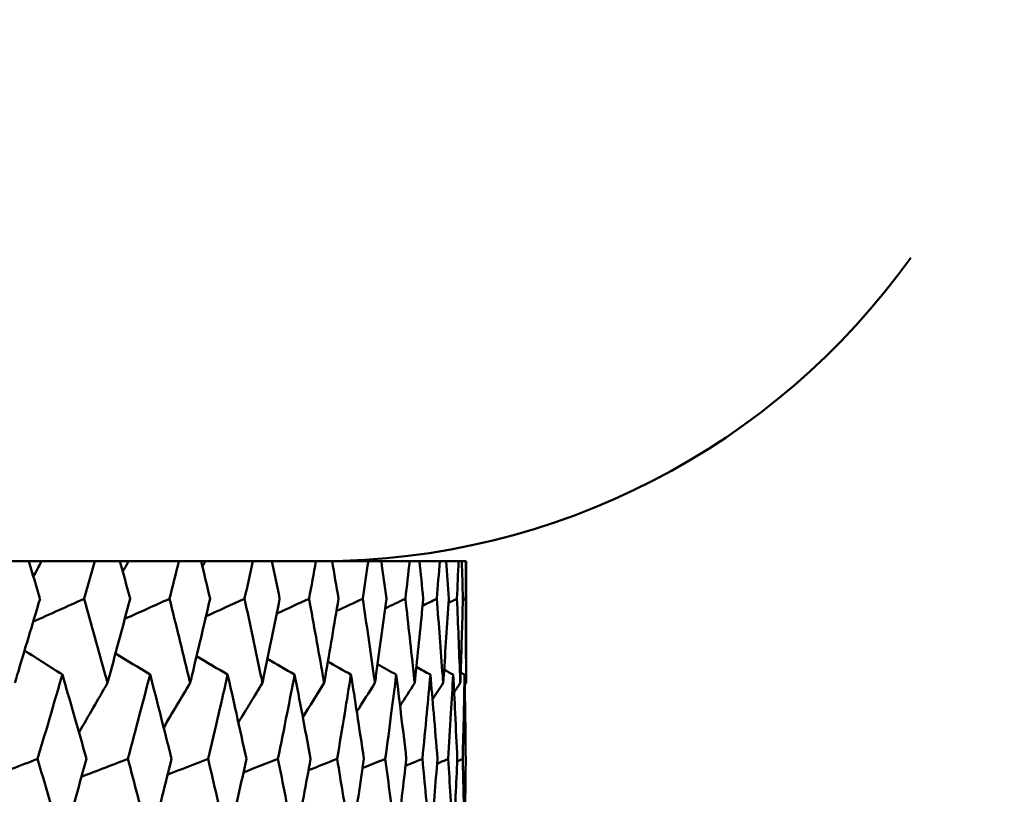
# Model space of a CAD drawing. Header units: millimetres. Extents: x 113 to 2969, y 62 to 2427.
# Tile 137 of 256: x 1151.41 to 1158.21, y 150.72 to 156.06. Entities that reach past the tile are written whole.
import ezdxf

# ---------------------------------------------------------------- set-up
doc = ezdxf.new("R2010")
doc.units = ezdxf.units.MM
doc.header["$LTSCALE"] = 12
doc.layers.add('Widoczne (ISO)', color=7, linetype='Continuous', lineweight=50)

msp = doc.modelspace()

# ---------------------------------------------------------------- linework, layer by layer
at = {"layer": 'Widoczne (ISO)'}
for p, q in [((1151.4768, 152.3297), (1151.2836, 152.3297)), ((1151.4768, 152.3297), (1151.5658, 152.3297)), ((1151.5658, 152.3297), (1151.9329, 152.3297)), ((1152.1066, 152.3297), (1151.9329, 152.3297)), ((1152.1066, 152.3297), (1152.166, 152.3297)), ((1152.166, 152.3297), (1152.5133, 152.3297)), ((1152.6669, 152.3297), (1152.5133, 152.3297)), ((1152.6669, 152.3297), (1152.6965, 152.3297)), ((1152.6965, 152.3297), (1153.0227, 152.3297)), ((1153.1555, 152.3297), (1153.0227, 152.3297)), ((1153.1555, 152.3297), (1153.4589, 152.3297)), ((1153.5704, 152.3297), (1153.4589, 152.3297)), ((1153.5704, 152.3297), (1153.8203, 152.3297)), ((1153.91, 152.3297), (1153.8203, 152.3297)), ((1153.91, 152.3297), (1154.1055, 152.3297)), ((1154.173, 152.3297), (1154.1055, 152.3297)), ((1154.173, 152.3297), (1154.3132, 152.3297)), ((1154.3584, 152.3297), (1154.3132, 152.3297)), ((1154.3584, 152.3297), (1154.4427, 152.3297)), ((1154.4654, 152.3297), (1154.4427, 152.3297)), ((1154.4654, 152.3297), (1154.4935, 152.3297)), ((1154.4943, 152.3297), (1154.4935, 152.3297)), ((1154.4943, 152.3297), (1154.4943, 151.4894))]:
    msp.add_line(p, q, dxfattribs=at)
msp.add_circle((1134.4943, 112.3297), 50, dxfattribs=at)
msp.add_arc((1153.4943, 157.3297), 5, 270, 324.45605, dxfattribs=at)
for points, knots in [([(1151.5548, 152.0704), (1151.5546, 152.0709), (1151.5545, 152.0715), (1151.5286, 152.1579), (1151.5028, 152.2438), (1151.4768, 152.3297)], [0.02951568, 0.02951568, 0.02951568, 0.02951568, 0.02969929, 0.02969929, 0.05939589, 0.05939589, 0.05939589, 0.05939589]), ([(1151.9329, 152.3297), (1151.9088, 152.2438), (1151.8845, 152.1579), (1151.86, 152.0715), (1151.8598, 152.0709), (1151.8597, 152.0704)], [0, 0, 0, 0, 0.02969567, 0.02969567, 0.02988021, 0.02988021, 0.02988021, 0.02988021]), ([(1152.1765, 152.0704), (1152.1764, 152.0709), (1152.1762, 152.0715), (1152.1531, 152.1579), (1152.1299, 152.2438), (1152.1066, 152.3297)], [0.02951568, 0.02951568, 0.02951568, 0.02951568, 0.02969929, 0.02969929, 0.05939589, 0.05939589, 0.05939589, 0.05939589]), ([(1152.5133, 152.3297), (1152.492, 152.2438), (1152.4705, 152.1579), (1152.4487, 152.0715), (1152.4485, 152.0709), (1152.4484, 152.0704)], [0, 0, 0, 0, 0.02969567, 0.02969567, 0.02988021, 0.02988021, 0.02988021, 0.02988021]), ([(1152.7284, 152.0704), (1152.7283, 152.0709), (1152.7282, 152.0715), (1152.7078, 152.1579), (1152.6874, 152.2438), (1152.6669, 152.3297)], [0.02951568, 0.02951568, 0.02951568, 0.02951568, 0.02969929, 0.02969929, 0.05939589, 0.05939589, 0.05939589, 0.05939589]), ([(1153.0227, 152.3297), (1153.0042, 152.2438), (1152.9855, 152.1579), (1152.9665, 152.0715), (1152.9664, 152.0709), (1152.9663, 152.0704)], [0, 0, 0, 0, 0.02969567, 0.02969567, 0.02988021, 0.02988021, 0.02988021, 0.02988021]), ([(1153.2084, 152.0704), (1153.2083, 152.0709), (1153.2082, 152.0715), (1153.1907, 152.1579), (1153.1732, 152.2438), (1153.1555, 152.3297)], [0.02951568, 0.02951568, 0.02951568, 0.02951568, 0.02969929, 0.02969929, 0.05939589, 0.05939589, 0.05939589, 0.05939589]), ([(1153.4589, 152.3297), (1153.4433, 152.2438), (1153.4275, 152.1579), (1153.4114, 152.0715), (1153.4113, 152.0709), (1153.4113, 152.0704)], [0, 0, 0, 0, 0.02969567, 0.02969567, 0.02988021, 0.02988021, 0.02988021, 0.02988021]), ([(1153.6145, 152.0704), (1153.6144, 152.0709), (1153.6143, 152.0715), (1153.5998, 152.1579), (1153.5852, 152.2438), (1153.5704, 152.3297)], [0.02951568, 0.02951568, 0.02951568, 0.02951568, 0.02969929, 0.02969929, 0.05939589, 0.05939589, 0.05939589, 0.05939589]), ([(1153.8203, 152.3297), (1153.8077, 152.2438), (1153.7948, 152.1579), (1153.7817, 152.0715), (1153.7817, 152.0709), (1153.7816, 152.0704)], [0, 0, 0, 0, 0.02969567, 0.02969567, 0.02988021, 0.02988021, 0.02988021, 0.02988021]), ([(1153.9451, 152.0704), (1153.9451, 152.0709), (1153.945, 152.0715), (1153.9335, 152.1579), (1153.9218, 152.2438), (1153.91, 152.3297)], [0.02951568, 0.02951568, 0.02951568, 0.02951568, 0.02969929, 0.02969929, 0.05939589, 0.05939589, 0.05939589, 0.05939589]), ([(1154.1055, 152.3297), (1154.0958, 152.2438), (1154.086, 152.1579), (1154.0759, 152.0715), (1154.0758, 152.0709), (1154.0758, 152.0704)], [0, 0, 0, 0, 0.02969567, 0.02969567, 0.02988021, 0.02988021, 0.02988021, 0.02988021]), ([(1154.199, 152.0704), (1154.199, 152.0709), (1154.1989, 152.0715), (1154.1904, 152.1579), (1154.1818, 152.2438), (1154.173, 152.3297)], [0.02951568, 0.02951568, 0.02951568, 0.02951568, 0.02969929, 0.02969929, 0.05939589, 0.05939589, 0.05939589, 0.05939589]), ([(1154.3132, 152.3297), (1154.3066, 152.2438), (1154.2998, 152.1579), (1154.2928, 152.0715), (1154.2927, 152.0709), (1154.2927, 152.0704)], [0, 0, 0, 0, 0.02969567, 0.02969567, 0.02988021, 0.02988021, 0.02988021, 0.02988021]), ([(1154.3751, 152.0704), (1154.3751, 152.0709), (1154.3751, 152.0715), (1154.3697, 152.1579), (1154.3641, 152.2438), (1154.3584, 152.3297)], [0.02951568, 0.02951568, 0.02951568, 0.02951568, 0.02969929, 0.02969929, 0.05939589, 0.05939589, 0.05939589, 0.05939589]), ([(1154.4427, 152.3297), (1154.4392, 152.2438), (1154.4355, 152.1579), (1154.4315, 152.0715), (1154.4315, 152.0709), (1154.4315, 152.0704)], [0, 0, 0, 0, 0.02969567, 0.02969567, 0.02988021, 0.02988021, 0.02988021, 0.02988021]), ([(1154.4728, 152.0704), (1154.4728, 152.0709), (1154.4728, 152.0715), (1154.4705, 152.1579), (1154.468, 152.2438), (1154.4654, 152.3297)], [0.02951568, 0.02951568, 0.02951568, 0.02951568, 0.02969929, 0.02969929, 0.05939589, 0.05939589, 0.05939589, 0.05939589]), ([(1154.4935, 152.3297), (1154.4931, 152.2438), (1154.4924, 152.1579), (1154.4916, 152.0715), (1154.4916, 152.0709), (1154.4916, 152.0704)], [0, 0, 0, 0, 0.02969567, 0.02969567, 0.02988021, 0.02988021, 0.02988021, 0.02988021]), ([(1151.3809, 151.4894), (1151.3858, 151.5056), (1151.3907, 151.5218), (1151.4493, 151.7155), (1151.5024, 151.893), (1151.5548, 152.0704)], [0.0853813, 0.0853813, 0.0853813, 0.0853813, 0.09097809, 0.09097809, 0.15214536, 0.15214536, 0.15214536, 0.15214536]), ([(1151.8597, 152.0704), (1151.9095, 151.8931), (1151.9586, 151.7157), (1152.0115, 151.5221), (1152.016, 151.5057), (1152.0204, 151.4894)], [0.0297954, 0.0297954, 0.0297954, 0.0297954, 0.09092493, 0.09092493, 0.09655955, 0.09655955, 0.09655955, 0.09655955]), ([(1152.0204, 151.4894), (1152.0249, 151.5056), (1152.0293, 151.5218), (1152.082, 151.7155), (1152.1296, 151.893), (1152.1765, 152.0704)], [0.0853813, 0.0853813, 0.0853813, 0.0853813, 0.09097809, 0.09097809, 0.15214536, 0.15214536, 0.15214536, 0.15214536]), ([(1152.4484, 152.0704), (1152.4926, 151.8931), (1152.5362, 151.7157), (1152.583, 151.5221), (1152.5869, 151.5057), (1152.5909, 151.4894)], [0.0297954, 0.0297954, 0.0297954, 0.0297954, 0.09092493, 0.09092493, 0.09655955, 0.09655955, 0.09655955, 0.09655955]), ([(1152.5909, 151.4894), (1152.5948, 151.5056), (1152.5987, 151.5218), (1152.6452, 151.7155), (1152.6871, 151.893), (1152.7284, 152.0704)], [0.0853813, 0.0853813, 0.0853813, 0.0853813, 0.09097809, 0.09097809, 0.15214536, 0.15214536, 0.15214536, 0.15214536]), ([(1152.9663, 152.0704), (1153.0048, 151.8931), (1153.0425, 151.7157), (1153.083, 151.5221), (1153.0864, 151.5057), (1153.0898, 151.4894)], [0.0297954, 0.0297954, 0.0297954, 0.0297954, 0.09092493, 0.09092493, 0.09655955, 0.09655955, 0.09655955, 0.09655955]), ([(1153.0898, 151.4894), (1153.0932, 151.5056), (1153.0966, 151.5218), (1153.1368, 151.7155), (1153.1729, 151.893), (1153.2084, 152.0704)], [0.0853813, 0.0853813, 0.0853813, 0.0853813, 0.09097809, 0.09097809, 0.15214536, 0.15214536, 0.15214536, 0.15214536]), ([(1153.4113, 152.0704), (1153.4438, 151.8931), (1153.4757, 151.7157), (1153.5097, 151.5221), (1153.5126, 151.5057), (1153.5154, 151.4894)], [0.0297954, 0.0297954, 0.0297954, 0.0297954, 0.09092493, 0.09092493, 0.09655955, 0.09655955, 0.09655955, 0.09655955]), ([(1153.5154, 151.4894), (1153.5183, 151.5056), (1153.5211, 151.5218), (1153.5548, 151.7155), (1153.585, 151.893), (1153.6145, 152.0704)], [0.0853813, 0.0853813, 0.0853813, 0.0853813, 0.09097809, 0.09097809, 0.15214536, 0.15214536, 0.15214536, 0.15214536]), ([(1153.7816, 152.0704), (1153.8081, 151.8931), (1153.834, 151.7157), (1153.8614, 151.5221), (1153.8637, 151.5057), (1153.866, 151.4894)], [0.0297954, 0.0297954, 0.0297954, 0.0297954, 0.09092493, 0.09092493, 0.09655955, 0.09655955, 0.09655955, 0.09655955]), ([(1153.866, 151.4894), (1153.8683, 151.5056), (1153.8705, 151.5218), (1153.8976, 151.7155), (1153.9218, 151.893), (1153.9451, 152.0704)], [0.0853813, 0.0853813, 0.0853813, 0.0853813, 0.09097809, 0.09097809, 0.15214536, 0.15214536, 0.15214536, 0.15214536]), ([(1154.0758, 152.0704), (1154.0962, 151.8931), (1154.1159, 151.7157), (1154.1366, 151.5221), (1154.1383, 151.5057), (1154.1401, 151.4894)], [0.0297954, 0.0297954, 0.0297954, 0.0297954, 0.09092493, 0.09092493, 0.09655955, 0.09655955, 0.09655955, 0.09655955]), ([(1154.1401, 151.4894), (1154.1418, 151.5056), (1154.1435, 151.5218), (1154.1639, 151.7155), (1154.1818, 151.893), (1154.199, 152.0704)], [0.0853813, 0.0853813, 0.0853813, 0.0853813, 0.09097809, 0.09097809, 0.15214536, 0.15214536, 0.15214536, 0.15214536]), ([(1154.2927, 152.0704), (1154.3069, 151.8931), (1154.3204, 151.7157), (1154.3343, 151.5221), (1154.3354, 151.5057), (1154.3366, 151.4894)], [0.0297954, 0.0297954, 0.0297954, 0.0297954, 0.09092493, 0.09092493, 0.09655955, 0.09655955, 0.09655955, 0.09655955]), ([(1154.3366, 151.4894), (1154.3378, 151.5056), (1154.3389, 151.5218), (1154.3525, 151.7155), (1154.3642, 151.893), (1154.3751, 152.0704)], [0.0853813, 0.0853813, 0.0853813, 0.0853813, 0.09097809, 0.09097809, 0.15214536, 0.15214536, 0.15214536, 0.15214536]), ([(1154.4315, 152.0704), (1154.4394, 151.8931), (1154.4466, 151.7157), (1154.4537, 151.5221), (1154.4543, 151.5057), (1154.4548, 151.4894)], [0.0297954, 0.0297954, 0.0297954, 0.0297954, 0.09092493, 0.09092493, 0.09655955, 0.09655955, 0.09655955, 0.09655955]), ([(1154.4548, 151.4894), (1154.4554, 151.5056), (1154.456, 151.5218), (1154.4627, 151.7155), (1154.4681, 151.893), (1154.4728, 152.0704)], [0.0853813, 0.0853813, 0.0853813, 0.0853813, 0.09097809, 0.09097809, 0.15214536, 0.15214536, 0.15214536, 0.15214536]), ([(1154.4916, 152.0704), (1154.4933, 151.8931), (1154.4942, 151.7157), (1154.4943, 151.5221), (1154.4943, 151.5057), (1154.4943, 151.4894)], [0.0297954, 0.0297954, 0.0297954, 0.0297954, 0.09092493, 0.09092493, 0.09655955, 0.09655955, 0.09655955, 0.09655955]), ([(1151.7091, 151.5471), (1151.6833, 151.4582), (1151.6572, 151.3693), (1151.6002, 151.1755), (1151.569, 151.0706), (1151.5377, 150.9657)], [0.03078053, 0.03078053, 0.03078053, 0.03078053, 0.06149921, 0.06149921, 0.09773041, 0.09773041, 0.09773041, 0.09773041]), ([(1151.8758, 150.9657), (1151.8462, 151.0706), (1151.8164, 151.1755), (1151.7607, 151.3692), (1151.735, 151.4581), (1151.7091, 151.5471)], [0.02528165, 0.02528165, 0.02528165, 0.02528165, 0.06150593, 0.06150593, 0.09223152, 0.09223152, 0.09223152, 0.09223152]), ([(1152.3144, 151.5471), (1152.2914, 151.4582), (1152.2681, 151.3693), (1152.2171, 151.1755), (1152.1893, 151.0706), (1152.1612, 150.9657)], [0.03078053, 0.03078053, 0.03078053, 0.03078053, 0.06149921, 0.06149921, 0.09773041, 0.09773041, 0.09773041, 0.09773041]), ([(1152.4628, 150.9657), (1152.4365, 151.0706), (1152.4099, 151.1755), (1152.3604, 151.3692), (1152.3375, 151.4581), (1152.3144, 151.5471)], [0.02528165, 0.02528165, 0.02528165, 0.02528165, 0.06150593, 0.06150593, 0.09223152, 0.09223152, 0.09223152, 0.09223152]), ([(1152.8494, 151.5471), (1152.8292, 151.4582), (1152.8089, 151.3693), (1152.7641, 151.1755), (1152.7397, 151.0706), (1152.715, 150.9657)], [0.03078053, 0.03078053, 0.03078053, 0.03078053, 0.06149921, 0.06149921, 0.09773041, 0.09773041, 0.09773041, 0.09773041]), ([(1152.9788, 150.9657), (1152.9559, 151.0706), (1152.9328, 151.1755), (1152.8896, 151.3692), (1152.8696, 151.4581), (1152.8494, 151.5471)], [0.02528165, 0.02528165, 0.02528165, 0.02528165, 0.06150593, 0.06150593, 0.09223152, 0.09223152, 0.09223152, 0.09223152]), ([(1153.3119, 151.5471), (1153.2947, 151.4582), (1153.2773, 151.3693), (1153.239, 151.1755), (1153.218, 151.0706), (1153.1968, 150.9657)], [0.03078053, 0.03078053, 0.03078053, 0.03078053, 0.06149921, 0.06149921, 0.09773041, 0.09773041, 0.09773041, 0.09773041]), ([(1153.4218, 150.9657), (1153.4025, 151.0706), (1153.3829, 151.1755), (1153.3462, 151.3692), (1153.3291, 151.4581), (1153.3119, 151.5471)], [0.02528165, 0.02528165, 0.02528165, 0.02528165, 0.06150593, 0.06150593, 0.09223152, 0.09223152, 0.09223152, 0.09223152]), ([(1153.7002, 151.5471), (1153.686, 151.4582), (1153.6716, 151.3693), (1153.6399, 151.1755), (1153.6225, 151.0706), (1153.6049, 150.9657)], [0.03078053, 0.03078053, 0.03078053, 0.03078053, 0.06149921, 0.06149921, 0.09773041, 0.09773041, 0.09773041, 0.09773041]), ([(1153.7902, 150.9657), (1153.7744, 151.0706), (1153.7584, 151.1755), (1153.7284, 151.3692), (1153.7144, 151.4581), (1153.7002, 151.5471)], [0.02528165, 0.02528165, 0.02528165, 0.02528165, 0.06150593, 0.06150593, 0.09223152, 0.09223152, 0.09223152, 0.09223152]), ([(1154.0126, 151.5471), (1154.0016, 151.4582), (1153.9903, 151.3693), (1153.9653, 151.1755), (1153.9515, 151.0706), (1153.9375, 150.9657)], [0.03078053, 0.03078053, 0.03078053, 0.03078053, 0.06149921, 0.06149921, 0.09773041, 0.09773041, 0.09773041, 0.09773041]), ([(1154.0824, 150.9657), (1154.0703, 151.0706), (1154.058, 151.1755), (1154.0346, 151.3692), (1154.0237, 151.4581), (1154.0126, 151.5471)], [0.02528165, 0.02528165, 0.02528165, 0.02528165, 0.06150593, 0.06150593, 0.09223152, 0.09223152, 0.09223152, 0.09223152]), ([(1154.2481, 151.5471), (1154.2401, 151.4582), (1154.232, 151.3693), (1154.2138, 151.1755), (1154.2037, 151.0706), (1154.1934, 150.9657)], [0.03078053, 0.03078053, 0.03078053, 0.03078053, 0.06149921, 0.06149921, 0.09773041, 0.09773041, 0.09773041, 0.09773041]), ([(1154.2973, 150.9657), (1154.2889, 151.0706), (1154.2803, 151.1755), (1154.2638, 151.3692), (1154.256, 151.4581), (1154.2481, 151.5471)], [0.02528165, 0.02528165, 0.02528165, 0.02528165, 0.06150593, 0.06150593, 0.09223152, 0.09223152, 0.09223152, 0.09223152]), ([(1154.4055, 151.5471), (1154.4008, 151.4582), (1154.3958, 151.3693), (1154.3845, 151.1755), (1154.3782, 151.0706), (1154.3715, 150.9657)], [0.03078053, 0.03078053, 0.03078053, 0.03078053, 0.06149921, 0.06149921, 0.09773041, 0.09773041, 0.09773041, 0.09773041]), ([(1154.4341, 150.9657), (1154.4294, 151.0706), (1154.4245, 151.1755), (1154.4149, 151.3692), (1154.4103, 151.4581), (1154.4055, 151.5471)], [0.02528165, 0.02528165, 0.02528165, 0.02528165, 0.06150593, 0.06150593, 0.09223152, 0.09223152, 0.09223152, 0.09223152]), ([(1154.4844, 151.5471), (1154.4828, 151.4582), (1154.4811, 151.3693), (1154.4767, 151.1755), (1154.4741, 151.0706), (1154.4713, 150.9657)], [0.03078053, 0.03078053, 0.03078053, 0.03078053, 0.06149921, 0.06149921, 0.09773041, 0.09773041, 0.09773041, 0.09773041]), ([(1154.4921, 150.9657), (1154.4912, 151.0706), (1154.4901, 151.1755), (1154.4874, 151.3692), (1154.486, 151.4581), (1154.4844, 151.5471)], [0.02528165, 0.02528165, 0.02528165, 0.02528165, 0.06150593, 0.06150593, 0.09223152, 0.09223152, 0.09223152, 0.09223152]), ([(1151.5377, 150.9657), (1151.5885, 150.7942), (1151.6386, 150.6227), (1151.6952, 150.4269), (1151.7022, 150.4026), (1151.7091, 150.3784)], [0.02983351, 0.02983351, 0.02983351, 0.02983351, 0.0889495, 0.0889495, 0.09731113, 0.09731113, 0.09731113, 0.09731113]), ([(1151.7091, 150.3784), (1151.7161, 150.4025), (1151.7231, 150.4267), (1151.7792, 150.6225), (1151.8278, 150.7941), (1151.8758, 150.9657)], [0.0806421, 0.0806421, 0.0806421, 0.0806421, 0.08897282, 0.08897282, 0.14811965, 0.14811965, 0.14811965, 0.14811965]), ([(1152.1612, 150.9657), (1152.2067, 150.7942), (1152.2515, 150.6227), (1152.302, 150.4269), (1152.3082, 150.4026), (1152.3144, 150.3784)], [0.02983351, 0.02983351, 0.02983351, 0.02983351, 0.0889495, 0.0889495, 0.09731113, 0.09731113, 0.09731113, 0.09731113]), ([(1152.3144, 150.3784), (1152.3206, 150.4025), (1152.3268, 150.4267), (1152.3769, 150.6225), (1152.4201, 150.7941), (1152.4628, 150.9657)], [0.0806421, 0.0806421, 0.0806421, 0.0806421, 0.08897282, 0.08897282, 0.14811965, 0.14811965, 0.14811965, 0.14811965]), ([(1152.715, 150.9657), (1152.755, 150.7942), (1152.7943, 150.6227), (1152.8385, 150.4269), (1152.844, 150.4026), (1152.8494, 150.3784)], [0.02983351, 0.02983351, 0.02983351, 0.02983351, 0.0889495, 0.0889495, 0.09731113, 0.09731113, 0.09731113, 0.09731113]), ([(1152.8494, 150.3784), (1152.8548, 150.4025), (1152.8602, 150.4267), (1152.904, 150.6225), (1152.9417, 150.7941), (1152.9788, 150.9657)], [0.0806421, 0.0806421, 0.0806421, 0.0806421, 0.08897282, 0.08897282, 0.14811965, 0.14811965, 0.14811965, 0.14811965]), ([(1153.1968, 150.9657), (1153.2312, 150.7942), (1153.2649, 150.6227), (1153.3026, 150.4269), (1153.3073, 150.4026), (1153.3119, 150.3784)], [0.02983351, 0.02983351, 0.02983351, 0.02983351, 0.0889495, 0.0889495, 0.09731113, 0.09731113, 0.09731113, 0.09731113]), ([(1153.3119, 150.3784), (1153.3166, 150.4025), (1153.3212, 150.4267), (1153.3585, 150.6225), (1153.3905, 150.7941), (1153.4218, 150.9657)], [0.0806421, 0.0806421, 0.0806421, 0.0806421, 0.08897282, 0.08897282, 0.14811965, 0.14811965, 0.14811965, 0.14811965]), ([(1153.6049, 150.9657), (1153.6335, 150.7942), (1153.6614, 150.6227), (1153.6925, 150.4269), (1153.6964, 150.4026), (1153.7002, 150.3784)], [0.02983351, 0.02983351, 0.02983351, 0.02983351, 0.0889495, 0.0889495, 0.09731113, 0.09731113, 0.09731113, 0.09731113]), ([(1153.7002, 150.3784), (1153.704, 150.4025), (1153.7078, 150.4267), (1153.7385, 150.6225), (1153.7647, 150.7941), (1153.7902, 150.9657)], [0.0806421, 0.0806421, 0.0806421, 0.0806421, 0.08897282, 0.08897282, 0.14811965, 0.14811965, 0.14811965, 0.14811965]), ([(1153.9375, 150.9657), (1153.9602, 150.7942), (1153.9823, 150.6227), (1154.0066, 150.4269), (1154.0097, 150.4026), (1154.0126, 150.3784)], [0.02983351, 0.02983351, 0.02983351, 0.02983351, 0.0889495, 0.0889495, 0.09731113, 0.09731113, 0.09731113, 0.09731113]), ([(1154.0126, 150.3784), (1154.0156, 150.4025), (1154.0186, 150.4267), (1154.0425, 150.6225), (1154.0628, 150.7941), (1154.0824, 150.9657)], [0.0806421, 0.0806421, 0.0806421, 0.0806421, 0.08897282, 0.08897282, 0.14811965, 0.14811965, 0.14811965, 0.14811965]), ([(1154.1934, 150.9657), (1154.2102, 150.7942), (1154.2262, 150.6227), (1154.2438, 150.4269), (1154.2459, 150.4026), (1154.2481, 150.3784)], [0.02983351, 0.02983351, 0.02983351, 0.02983351, 0.0889495, 0.0889495, 0.09731113, 0.09731113, 0.09731113, 0.09731113]), ([(1154.2481, 150.3784), (1154.2502, 150.4025), (1154.2523, 150.4267), (1154.2694, 150.6225), (1154.2837, 150.7941), (1154.2973, 150.9657)], [0.0806421, 0.0806421, 0.0806421, 0.0806421, 0.08897282, 0.08897282, 0.14811965, 0.14811965, 0.14811965, 0.14811965]), ([(1154.3715, 150.9657), (1154.3823, 150.7942), (1154.3923, 150.6227), (1154.403, 150.4269), (1154.4043, 150.4026), (1154.4055, 150.3784)], [0.02983351, 0.02983351, 0.02983351, 0.02983351, 0.0889495, 0.0889495, 0.09731113, 0.09731113, 0.09731113, 0.09731113]), ([(1154.4055, 150.3784), (1154.4068, 150.4025), (1154.4081, 150.4267), (1154.4183, 150.6225), (1154.4265, 150.7941), (1154.4341, 150.9657)], [0.0806421, 0.0806421, 0.0806421, 0.0806421, 0.08897282, 0.08897282, 0.14811965, 0.14811965, 0.14811965, 0.14811965]), ([(1154.4713, 150.9657), (1154.4759, 150.7942), (1154.4799, 150.6227), (1154.4836, 150.4269), (1154.484, 150.4026), (1154.4844, 150.3784)], [0.02983351, 0.02983351, 0.02983351, 0.02983351, 0.0889495, 0.0889495, 0.09731113, 0.09731113, 0.09731113, 0.09731113]), ([(1154.4844, 150.3784), (1154.4849, 150.4025), (1154.4853, 150.4267), (1154.4885, 150.6225), (1154.4907, 150.7941), (1154.4921, 150.9657)], [0.0806421, 0.0806421, 0.0806421, 0.0806421, 0.08897282, 0.08897282, 0.14811965, 0.14811965, 0.14811965, 0.14811965])]:
    msp.add_open_spline(points, degree=3, knots=knots, dxfattribs=at)
for points in [[(1151.5658, 152.3297), (1151.5468, 152.2942), (1151.5279, 152.2588), (1151.5089, 152.2233)], [(1152.166, 152.3297), (1152.1527, 152.3056), (1152.1394, 152.2816), (1152.1261, 152.2576)], [(1152.6965, 152.3297), (1152.6896, 152.3175), (1152.6826, 152.3052), (1152.6757, 152.293)], [(1151.508, 151.9125), (1151.6252, 151.9652), (1151.7424, 152.0178), (1151.8597, 152.0704)], [(1152.1396, 151.9313), (1152.2425, 151.9777), (1152.3455, 152.024), (1152.4484, 152.0704)], [(1152.7002, 151.9498), (1152.7889, 151.99), (1152.8776, 152.0302), (1152.9663, 152.0704)], [(1153.1878, 151.9679), (1153.2623, 152.0021), (1153.3368, 152.0362), (1153.4113, 152.0704)], [(1153.6004, 151.986), (1153.6608, 152.0142), (1153.7212, 152.0423), (1153.7816, 152.0704)], [(1153.9364, 152.0042), (1153.9828, 152.0263), (1154.0293, 152.0483), (1154.0758, 152.0704)], [(1154.1944, 152.0226), (1154.2271, 152.0385), (1154.2599, 152.0545), (1154.2927, 152.0704)], [(1154.3733, 152.0413), (1154.3927, 152.051), (1154.4121, 152.0607), (1154.4315, 152.0704)], [(1154.4725, 152.0605), (1154.4789, 152.0638), (1154.4852, 152.0671), (1154.4916, 152.0704)], [(1151.7091, 151.5471), (1151.6222, 151.6024), (1151.5353, 151.6577), (1151.4483, 151.713)], [(1152.3144, 151.5471), (1152.2349, 151.596), (1152.1554, 151.6448), (1152.0759, 151.6937)], [(1152.8494, 151.5471), (1152.778, 151.5897), (1152.7067, 151.6323), (1152.6353, 151.6748)], [(1153.3119, 151.5471), (1153.2494, 151.5835), (1153.1869, 151.6199), (1153.1244, 151.6562)], [(1153.7002, 151.5471), (1153.6472, 151.5773), (1153.5942, 151.6075), (1153.5412, 151.6377)], [(1154.0126, 151.5471), (1153.9698, 151.5711), (1153.927, 151.5952), (1153.8841, 151.6192)], [(1154.2481, 151.5471), (1154.216, 151.5649), (1154.1839, 151.5827), (1154.1517, 151.6005)], [(1154.4055, 151.5471), (1154.3847, 151.5585), (1154.3639, 151.57), (1154.3431, 151.5814)], [(1154.4844, 151.5471), (1154.4754, 151.552), (1154.4664, 151.557), (1154.4574, 151.5619)], [(1152.0204, 151.4894), (1151.9551, 151.3757), (1151.8896, 151.2621), (1151.8239, 151.1486)], [(1152.5909, 151.4894), (1152.5301, 151.3869), (1152.4692, 151.2846), (1152.4081, 151.1823)], [(1153.0898, 151.4894), (1153.0345, 151.3986), (1152.979, 151.3078), (1152.9235, 151.2172)], [(1153.5154, 151.4894), (1153.4664, 151.4107), (1153.4173, 151.3321), (1153.3681, 151.2536)], [(1153.866, 151.4894), (1153.8242, 151.4235), (1153.7823, 151.3577), (1153.7404, 151.292)], [(1154.1401, 151.4894), (1154.1064, 151.4371), (1154.0727, 151.3849), (1154.039, 151.3327)], [(1154.3366, 151.4894), (1154.3121, 151.4517), (1154.2876, 151.4141), (1154.2631, 151.3765)], [(1154.4548, 151.4894), (1154.4406, 151.4676), (1154.4263, 151.4458), (1154.412, 151.424)], [(1154.4943, 151.4894), (1154.4914, 151.485), (1154.4886, 151.4806), (1154.4857, 151.4762)], [(1151.1773, 150.8273), (1151.2974, 150.8734), (1151.4176, 150.9196), (1151.5377, 150.9657)], [(1151.8413, 150.8428), (1151.948, 150.8838), (1152.0546, 150.9248), (1152.1612, 150.9657)], [(1152.4359, 150.858), (1152.5289, 150.8939), (1152.622, 150.9298), (1152.715, 150.9657)], [(1152.9587, 150.873), (1153.0381, 150.9039), (1153.1174, 150.9348), (1153.1968, 150.9657)], [(1153.4076, 150.8879), (1153.4733, 150.9139), (1153.5391, 150.9398), (1153.6049, 150.9657)], [(1153.7808, 150.9029), (1153.833, 150.9238), (1153.8853, 150.9448), (1153.9375, 150.9657)], [(1154.0769, 150.918), (1154.1158, 150.9339), (1154.1546, 150.9498), (1154.1934, 150.9657)], [(1154.2947, 150.9335), (1154.3203, 150.9442), (1154.3459, 150.955), (1154.3715, 150.9657)], [(1154.4333, 150.9493), (1154.446, 150.9548), (1154.4586, 150.9603), (1154.4713, 150.9657)]]:
    msp.add_open_spline(points, degree=3, dxfattribs=at)

doc.saveas('drawing.dxf')
